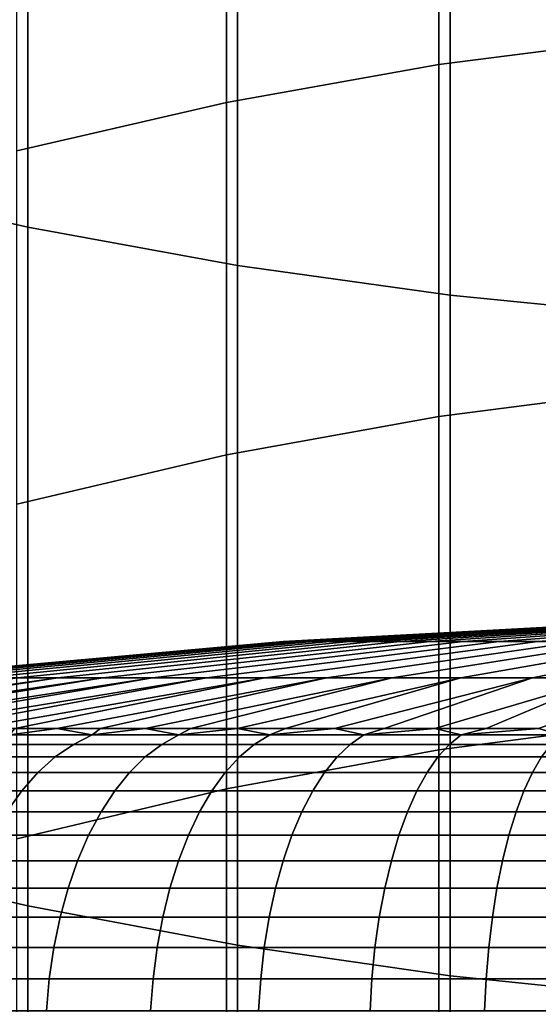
# Model space of a CAD drawing. Header units: metres. Extents: x -28 to 70, y -212 to 28.
# Tile 28 of 239: x -3.36 to -1.73, y -180.73 to -177.63. Entities that reach past the tile are written whole.
import ezdxf

# ---------------------------------------------------------------- set-up
doc = ezdxf.new("R2010")
doc.units = ezdxf.units.M
doc.layers.add('solid_10_261_102_XXX', color=7, linetype='CONTINUOUS')

msp = doc.modelspace()

# ---------------------------------------------------------------- linework, layer by layer
at = {"layer": 'solid_10_261_102_XXX'}
for points in [[(-3.984917, -175.944962, 395.617188), (-3.984917, -178.137787, 393.512451), (-3.334599, -178.284775, 393.661438), (-3.334599, -176.08783, 395.770172)], [(-3.334599, -176.08783, 395.770172), (-3.334599, -178.284775, 393.661438), (-2.673383, -178.405441, 393.783752), (-2.673383, -176.205093, 395.895721)], [(-2.673383, -176.205093, 395.895721), (-2.673383, -178.405441, 393.783752), (-2.00343, -178.499359, 393.878967), (-2.00343, -176.296387, 395.993469)], [(-2.00343, -176.296387, 395.993469), (-2.00343, -178.499359, 393.878967), (-1.326928, -178.566238, 393.946777), (-1.326928, -176.361389, 396.06308)], [(-1.362875, -176.520889, 358.016052), (-1.362875, -177.686432, 355.909576), (-2.039085, -177.772202, 355.955505), (-2.039085, -176.605362, 358.064301)], [(-2.039085, -176.605362, 358.064301), (-2.039085, -177.772202, 355.955505), (-2.708631, -177.891876, 356.019623), (-2.708631, -176.723251, 358.131653)], [(-2.708631, -176.723251, 358.131653), (-2.708631, -177.891876, 356.019623), (-3.369324, -178.04509, 356.101685), (-3.369324, -176.874161, 358.217865)], [(-1.362875, -177.686432, 355.909576), (-1.362875, -178.794006, 353.772064), (-2.039085, -178.880981, 353.815643), (-2.039085, -177.772202, 355.955505)], [(-2.039085, -177.772202, 355.955505), (-2.039085, -178.880981, 353.815643), (-2.708631, -179.00238, 353.876434), (-2.708631, -177.891876, 356.019623)], [(-2.708631, -177.891876, 356.019623), (-2.708631, -179.00238, 353.876434), (-3.369324, -179.157776, 353.954285), (-3.369324, -178.04509, 356.101685)], [(-3.984917, -178.137787, 393.512451), (-3.984917, -180.272308, 391.348572), (-3.334599, -180.423309, 391.4935), (-3.334599, -178.284775, 393.661438)], [(-3.334599, -178.284775, 393.661438), (-3.334599, -180.423309, 391.4935), (-2.673383, -180.547256, 391.612488), (-2.673383, -178.405441, 393.783752)], [(-2.673383, -178.405441, 393.783752), (-2.673383, -180.547256, 391.612488), (-2.00343, -180.643753, 391.705078), (-2.00343, -178.499359, 393.878967)], [(-2.00343, -178.499359, 393.878967), (-2.00343, -180.643753, 391.705078), (-1.326928, -180.712448, 391.771027), (-1.326928, -178.566238, 393.946777)], [(-1.362875, -178.794006, 353.772064), (-1.362875, -179.842773, 351.605103), (-2.039085, -179.930923, 351.646271), (-2.039085, -178.880981, 353.815643)], [(-2.039085, -178.880981, 353.815643), (-2.039085, -179.930923, 351.646271), (-2.708631, -180.053925, 351.703735), (-2.708631, -179.00238, 353.876434)], [(-2.708631, -179.00238, 353.876434), (-2.708631, -180.053925, 351.703735), (-3.369324, -180.211395, 351.777313), (-3.369324, -179.157776, 353.954285)], [(-1.26516, -179.522003, 291.299988), (-1.262211, -179.522003, 291.213654), (-2.524031, -179.590683, 291.12735), (-2.529929, -179.590683, 291.299988)], [(-1.262211, -179.522003, 291.386353), (-1.26516, -179.522003, 291.299988), (-2.529929, -179.590683, 291.299988), (-2.524031, -179.590683, 291.472656)], [(-1.262211, -179.522003, 291.213654), (-1.253376, -179.522003, 291.127716), (-2.506365, -179.590683, 290.955505), (-2.524031, -179.590683, 291.12735)], [(-1.253376, -179.522003, 291.47226), (-1.262211, -179.522003, 291.386353), (-2.524031, -179.590683, 291.472656), (-2.506365, -179.590683, 291.644501)], [(-1.253376, -179.522003, 291.127716), (-1.238698, -179.522003, 291.042603), (-2.477013, -179.590683, 290.785278), (-2.506365, -179.590683, 290.955505)], [(-1.238698, -179.522003, 291.557404), (-1.253376, -179.522003, 291.47226), (-2.506365, -179.590683, 291.644501), (-2.477013, -179.590683, 291.814728)], [(-1.238698, -179.522003, 291.042603), (-1.218245, -179.522003, 290.958649), (-2.436112, -179.590683, 290.617432), (-2.477013, -179.590683, 290.785278)], [(-1.218245, -179.522003, 291.641327), (-1.238698, -179.522003, 291.557404), (-2.477013, -179.590683, 291.814728), (-2.436112, -179.590683, 291.982574)], [(-1.218245, -179.522003, 290.958649), (-1.192111, -179.522003, 290.876312), (-2.383853, -179.590683, 290.452789), (-2.436112, -179.590683, 290.617432)], [(-1.192111, -179.522003, 291.723663), (-1.218245, -179.522003, 291.641327), (-2.436112, -179.590683, 291.982574), (-2.383853, -179.590683, 292.147217)], [(-1.192111, -179.522003, 290.876312), (-1.160419, -179.522003, 290.795959), (-2.32048, -179.590683, 290.292084), (-2.383853, -179.590683, 290.452789)], [(-1.160419, -179.522003, 291.804047), (-1.192111, -179.522003, 291.723663), (-2.383853, -179.590683, 292.147217), (-2.32048, -179.590683, 292.307922)], [(-1.160419, -179.522003, 290.795959), (-1.123317, -179.522003, 290.717957), (-2.246287, -179.590683, 290.136078), (-2.32048, -179.590683, 290.292084)], [(-1.123317, -179.522003, 291.88205), (-1.160419, -179.522003, 291.804047), (-2.32048, -179.590683, 292.307922), (-2.246287, -179.590683, 292.463928)], [(-1.123317, -179.522003, 290.717957), (-1.080977, -179.522003, 290.642639), (-2.16162, -179.590683, 289.985504), (-2.246287, -179.590683, 290.136078)], [(-1.080977, -179.522003, 291.957367), (-1.123317, -179.522003, 291.88205), (-2.246287, -179.590683, 292.463928), (-2.16162, -179.590683, 292.614502)], [(-1.080977, -179.522003, 290.642639), (-1.033598, -179.522003, 290.570404), (-2.066876, -179.590683, 289.841034), (-2.16162, -179.590683, 289.985504)], [(-1.033598, -179.522003, 292.029602), (-1.080977, -179.522003, 291.957367), (-2.16162, -179.590683, 292.614502), (-2.066876, -179.590683, 292.758972)], [(-1.033598, -179.522003, 290.570404), (-0.981399, -179.522003, 290.501587), (-1.962494, -179.590683, 289.7034), (-2.066876, -179.590683, 289.841034)], [(-0.981399, -179.522003, 292.098419), (-1.033598, -179.522003, 292.029602), (-2.066876, -179.590683, 292.758972), (-1.962494, -179.590683, 292.896606)], [(-0.981399, -179.522003, 290.501587), (-0.924625, -179.522003, 290.436462), (-1.848963, -179.590683, 289.573181), (-1.962494, -179.590683, 289.7034)], [(-0.924625, -179.522003, 292.163544), (-0.981399, -179.522003, 292.098419), (-1.962494, -179.590683, 292.896606), (-1.848963, -179.590683, 293.026825)], [(-0.924625, -179.522003, 290.436462), (-0.863539, -179.522003, 290.375366), (-1.726811, -179.590683, 289.45105), (-1.848963, -179.590683, 289.573181)], [(-0.863539, -179.522003, 292.22464), (-0.924625, -179.522003, 292.163544), (-1.848963, -179.590683, 293.026825), (-1.726811, -179.590683, 293.148956)], [(-0.863539, -179.522003, 290.375366), (-0.798427, -179.522003, 290.318604), (-1.596608, -179.590683, 289.337494), (-1.726811, -179.590683, 289.45105)], [(-0.798427, -179.522003, 292.281403), (-0.863539, -179.522003, 292.22464), (-1.726811, -179.590683, 293.148956), (-1.596608, -179.590683, 293.262482)], [(-2.529929, -179.590683, 291.299988), (-2.524031, -179.590683, 291.12735), (-3.782546, -179.705093, 291.04126), (-3.791384, -179.705093, 291.299988)], [(-2.524031, -179.590683, 291.472656), (-2.529929, -179.590683, 291.299988), (-3.791384, -179.705093, 291.299988), (-3.782546, -179.705093, 291.558746)], [(-2.524031, -179.590683, 291.12735), (-2.506365, -179.590683, 290.955505), (-3.756071, -179.705093, 290.783752), (-3.782546, -179.705093, 291.04126)], [(-2.506365, -179.590683, 291.644501), (-2.524031, -179.590683, 291.472656), (-3.782546, -179.705093, 291.558746), (-3.756071, -179.705093, 291.816254)], [(-2.506365, -179.590683, 290.955505), (-2.477013, -179.590683, 290.785278), (-3.712084, -179.705093, 290.528625), (-3.756071, -179.705093, 290.783752)], [(-2.477013, -179.590683, 291.814728), (-2.506365, -179.590683, 291.644501), (-3.756071, -179.705093, 291.816254), (-3.712084, -179.705093, 292.071381)], [(-2.477013, -179.590683, 290.785278), (-2.436112, -179.590683, 290.617432), (-3.650789, -179.705093, 290.2771), (-3.712084, -179.705093, 290.528625)], [(-2.436112, -179.590683, 291.982574), (-2.477013, -179.590683, 291.814728), (-3.712084, -179.705093, 292.071381), (-3.650789, -179.705093, 292.322906)], [(-2.436112, -179.590683, 290.617432), (-2.383853, -179.590683, 290.452789), (-3.572473, -179.705093, 290.030334), (-3.650789, -179.705093, 290.2771)], [(-2.383853, -179.590683, 292.147217), (-2.436112, -179.590683, 291.982574), (-3.650789, -179.705093, 292.322906), (-3.572473, -179.705093, 292.569672)], [(-2.383853, -179.590683, 290.452789), (-2.32048, -179.590683, 290.292084), (-3.477501, -179.705093, 289.78952), (-3.572473, -179.705093, 290.030334)], [(-2.32048, -179.590683, 292.307922), (-2.383853, -179.590683, 292.147217), (-3.572473, -179.705093, 292.569672), (-3.477501, -179.705093, 292.810486)], [(-2.32048, -179.590683, 290.292084), (-2.246287, -179.590683, 290.136078), (-3.366314, -179.705093, 289.555725), (-3.477501, -179.705093, 289.78952)], [(-2.246287, -179.590683, 292.463928), (-2.32048, -179.590683, 292.307922), (-3.477501, -179.705093, 292.810486), (-3.366314, -179.705093, 293.044281)], [(-2.246287, -179.590683, 290.136078), (-2.16162, -179.590683, 289.985504), (-3.239432, -179.705093, 289.330048), (-3.366314, -179.705093, 289.555725)], [(-2.16162, -179.590683, 292.614502), (-2.246287, -179.590683, 292.463928), (-3.366314, -179.705093, 293.044281), (-3.239432, -179.705093, 293.269928)], [(-2.16162, -179.590683, 289.985504), (-2.066876, -179.590683, 289.841034), (-3.097447, -179.705093, 289.113586), (-3.239432, -179.705093, 289.330048)], [(-2.066876, -179.590683, 292.758972), (-2.16162, -179.590683, 292.614502), (-3.239432, -179.705093, 293.269928), (-3.097447, -179.705093, 293.48642)], [(-2.066876, -179.590683, 289.841034), (-1.962494, -179.590683, 289.7034), (-2.94102, -179.705093, 288.907318), (-3.097447, -179.705093, 289.113586)], [(-1.962494, -179.590683, 292.896606), (-2.066876, -179.590683, 292.758972), (-3.097447, -179.705093, 293.48642), (-2.94102, -179.705093, 293.692688)], [(-1.962494, -179.590683, 289.7034), (-1.848963, -179.590683, 289.573181), (-2.77088, -179.705093, 288.712189), (-2.94102, -179.705093, 288.907318)], [(-1.848963, -179.590683, 293.026825), (-1.962494, -179.590683, 292.896606), (-2.94102, -179.705093, 293.692688), (-2.77088, -179.705093, 293.887817)], [(-1.848963, -179.590683, 289.573181), (-1.726811, -179.590683, 289.45105), (-2.587821, -179.705093, 288.529114), (-2.77088, -179.705093, 288.712189)], [(-1.726811, -179.590683, 293.148956), (-1.848963, -179.590683, 293.026825), (-2.77088, -179.705093, 293.887817), (-2.587821, -179.705093, 294.070892)], [(-1.726811, -179.590683, 289.45105), (-1.596608, -179.590683, 289.337494), (-2.392697, -179.705093, 288.358978), (-2.587821, -179.705093, 288.529114)], [(-1.596608, -179.590683, 293.262482), (-1.726811, -179.590683, 293.148956), (-2.587821, -179.705093, 294.070892), (-2.392697, -179.705093, 294.241028)], [(-1.596608, -179.590683, 289.337494), (-1.45896, -179.590683, 289.233124), (-2.186417, -179.705093, 288.202545), (-2.392697, -179.705093, 288.358978)], [(-1.45896, -179.590683, 293.366882), (-1.596608, -179.590683, 293.262482), (-2.392697, -179.705093, 294.241028), (-2.186417, -179.705093, 294.397461)], [(-1.45896, -179.590683, 289.233124), (-1.314511, -179.590683, 289.138367), (-1.969942, -179.705093, 288.060577), (-2.186417, -179.705093, 288.202545)], [(-1.314511, -179.590683, 293.461609), (-1.45896, -179.590683, 293.366882), (-2.186417, -179.705093, 294.397461), (-1.969942, -179.705093, 294.539429)], [(-1.314511, -179.590683, 289.138367), (-1.163932, -179.590683, 289.053711), (-1.744283, -179.705093, 287.933685), (-1.969942, -179.705093, 288.060577)], [(-1.163932, -179.590683, 293.546295), (-1.314511, -179.590683, 293.461609), (-1.969942, -179.705093, 294.539429), (-1.744283, -179.705093, 294.666321)], [(-1.163932, -179.590683, 289.053711), (-1.007926, -179.590683, 288.979523), (-1.510492, -179.705093, 287.82251), (-1.744283, -179.705093, 287.933685)], [(-1.007926, -179.590683, 293.620483), (-1.163932, -179.590683, 293.546295), (-1.744283, -179.705093, 294.666321), (-1.510492, -179.705093, 294.777496)], [(-4.453696, -179.864517, 293.66806), (-4.368339, -179.864517, 293.822052), (-3.239432, -179.705093, 293.269928), (-3.366314, -179.705093, 293.044281)], [(-4.368338, -179.864517, 288.777954), (-4.453695, -179.864517, 288.931946), (-3.366314, -179.705093, 289.555725), (-3.239432, -179.705093, 289.330048)], [(-4.368339, -179.864517, 293.822052), (-4.277659, -179.864517, 293.972961), (-3.239432, -179.705093, 293.269928)], [(-4.277659, -179.864517, 288.627045), (-4.368338, -179.864517, 288.777954), (-3.239432, -179.705093, 289.330048)], [(-4.181768, -179.864517, 288.47937), (-4.277659, -179.864517, 288.627045), (-3.239432, -179.705093, 289.330048), (-3.097447, -179.705093, 289.113586)], [(-4.277659, -179.864517, 293.972961), (-4.181768, -179.864517, 294.120636), (-3.097447, -179.705093, 293.48642), (-3.239432, -179.705093, 293.269928)], [(-4.080782, -179.864517, 288.335144), (-4.181768, -179.864517, 288.47937), (-3.097447, -179.705093, 289.113586)], [(-4.181768, -179.864517, 294.120636), (-4.080783, -179.864517, 294.264862), (-3.097447, -179.705093, 293.48642)], [(-4.080783, -179.864517, 294.264862), (-3.974826, -179.864517, 294.405457), (-2.94102, -179.705093, 293.692688), (-3.097447, -179.705093, 293.48642)], [(-3.974825, -179.864517, 288.19455), (-4.080782, -179.864517, 288.335144), (-3.097447, -179.705093, 289.113586), (-2.94102, -179.705093, 288.907318)], [(-3.974826, -179.864517, 294.405457), (-3.864026, -179.864517, 294.542297), (-2.94102, -179.705093, 293.692688)], [(-3.864025, -179.864517, 288.057709), (-3.974825, -179.864517, 288.19455), (-2.94102, -179.705093, 288.907318)], [(-3.864026, -179.864517, 294.542297), (-3.748518, -179.864517, 294.675171), (-2.77088, -179.705093, 293.887817), (-2.94102, -179.705093, 293.692688)], [(-3.748517, -179.864517, 287.924835), (-3.864025, -179.864517, 288.057709), (-2.94102, -179.705093, 288.907318), (-2.77088, -179.705093, 288.712189)], [(-3.748518, -179.864517, 294.675171), (-3.628444, -179.864517, 294.803925), (-2.77088, -179.705093, 293.887817)], [(-3.628442, -179.864517, 287.796082), (-3.748517, -179.864517, 287.924835), (-2.77088, -179.705093, 288.712189)], [(-3.628444, -179.864517, 294.803925), (-3.503949, -179.864517, 294.928436), (-2.587821, -179.705093, 294.070892), (-2.77088, -179.705093, 293.887817)], [(-3.503947, -179.864517, 287.67157), (-3.628442, -179.864517, 287.796082), (-2.77088, -179.705093, 288.712189), (-2.587821, -179.705093, 288.529114)], [(-3.503949, -179.864517, 294.928436), (-3.375184, -179.864517, 295.048492), (-2.587821, -179.705093, 294.070892)], [(-3.375183, -179.864517, 287.551514), (-3.503947, -179.864517, 287.67157), (-2.587821, -179.705093, 288.529114)], [(-3.375184, -179.864517, 295.048492), (-3.242307, -179.864517, 295.164001), (-2.392697, -179.705093, 294.241028), (-2.587821, -179.705093, 294.070892)], [(-3.242306, -179.864517, 287.436005), (-3.375183, -179.864517, 287.551514), (-2.587821, -179.705093, 288.529114), (-2.392697, -179.705093, 288.358978)], [(-3.242307, -179.864517, 295.164001), (-3.10548, -179.864517, 295.274811), (-2.392697, -179.705093, 294.241028)], [(-3.10548, -179.864517, 287.325195), (-3.242306, -179.864517, 287.436005), (-2.392697, -179.705093, 288.358978)], [(-2.964869, -179.864517, 287.219238), (-3.10548, -179.864517, 287.325195), (-2.392697, -179.705093, 288.358978), (-2.186417, -179.705093, 288.202545)], [(-3.10548, -179.864517, 295.274811), (-2.96487, -179.864517, 295.380768), (-2.186417, -179.705093, 294.397461), (-2.392697, -179.705093, 294.241028)], [(-2.96487, -179.864517, 295.380768), (-2.820648, -179.864517, 295.48175), (-2.186417, -179.705093, 294.397461)], [(-2.820647, -179.864517, 287.118256), (-2.964869, -179.864517, 287.219238), (-2.186417, -179.705093, 288.202545)], [(-2.820648, -179.864517, 295.48175), (-2.672989, -179.864517, 295.577637), (-1.969942, -179.705093, 294.539429), (-2.186417, -179.705093, 294.397461)], [(-2.672987, -179.864517, 287.022339), (-2.820647, -179.864517, 287.118256), (-2.186417, -179.705093, 288.202545), (-1.969942, -179.705093, 288.060577)], [(-2.672989, -179.864517, 295.577637), (-2.522074, -179.864517, 295.668335), (-1.969942, -179.705093, 294.539429)], [(-2.522072, -179.864517, 286.931671), (-2.672987, -179.864517, 287.022339), (-1.969942, -179.705093, 288.060577)], [(-2.522074, -179.864517, 295.668335), (-2.368086, -179.864517, 295.753693), (-1.744283, -179.705093, 294.666321), (-1.969942, -179.705093, 294.539429)], [(-2.368083, -179.864517, 286.846313), (-2.522072, -179.864517, 286.931671), (-1.969942, -179.705093, 288.060577), (-1.744283, -179.705093, 287.933685)], [(-2.368086, -179.864517, 295.753693), (-2.211213, -179.864517, 295.833618), (-1.744283, -179.705093, 294.666321)], [(-2.21121, -179.864517, 286.766388), (-2.368083, -179.864517, 286.846313), (-1.744283, -179.705093, 287.933685)], [(-2.211213, -179.864517, 295.833618), (-2.051646, -179.864517, 295.90802), (-1.510492, -179.705093, 294.777496), (-1.744283, -179.705093, 294.666321)], [(-2.051643, -179.864517, 286.691986), (-2.21121, -179.864517, 286.766388), (-1.744283, -179.705093, 287.933685), (-1.510492, -179.705093, 287.82251)], [(-2.051646, -179.864517, 295.90802), (-1.889579, -179.864517, 295.976807), (-1.510492, -179.705093, 294.777496)], [(-1.889576, -179.864517, 286.623169), (-2.051643, -179.864517, 286.691986), (-1.510492, -179.705093, 287.82251)], [(-1.889579, -179.864517, 295.976807), (-1.725209, -179.864517, 296.039917), (-1.269657, -179.705093, 294.872467), (-1.510492, -179.705093, 294.777496)], [(-1.725207, -179.864517, 286.560089), (-1.889576, -179.864517, 286.623169), (-1.510492, -179.705093, 287.82251), (-1.269657, -179.705093, 287.727539)], [(-1.362875, -179.842773, 351.605103), (-1.362875, -180.83197, 349.410278), (-2.039085, -180.921204, 349.449036), (-2.039085, -179.930923, 351.646271)], [(-3.45593, -179.914169, 295.240723), (-3.190794, -179.914169, 295.458313), (-3.13147, -179.884293, 295.381012), (-3.391676, -179.884293, 295.16748)], [(-3.190794, -179.914169, 287.141663), (-3.45593, -179.914169, 287.359253), (-3.391676, -179.884293, 287.432526), (-3.13147, -179.884293, 287.218994)], [(-3.391676, -179.884293, 295.16748), (-3.242307, -179.864517, 295.164001), (-3.375184, -179.864517, 295.048492)], [(-3.391676, -179.884293, 295.16748), (-3.13147, -179.884293, 295.381012), (-3.242307, -179.864517, 295.164001)], [(-3.391676, -179.884293, 287.432526), (-3.375183, -179.864517, 287.551514), (-3.242306, -179.864517, 287.436005)], [(-3.13147, -179.884293, 287.218994), (-3.391676, -179.884293, 287.432526), (-3.242306, -179.864517, 287.436005), (-3.10548, -179.864517, 287.325195)], [(-3.13147, -179.884293, 295.381012), (-3.10548, -179.864517, 295.274811), (-3.242307, -179.864517, 295.164001)], [(-3.190794, -179.914169, 295.458313), (-2.911995, -179.914169, 295.658112), (-2.857855, -179.884293, 295.577087), (-3.13147, -179.884293, 295.381012)], [(-2.911995, -179.914169, 286.941895), (-3.190794, -179.914169, 287.141663), (-3.13147, -179.884293, 287.218994), (-2.857855, -179.884293, 287.022919)], [(-3.13147, -179.884293, 295.381012), (-2.96487, -179.864517, 295.380768), (-3.10548, -179.864517, 295.274811)], [(-3.13147, -179.884293, 295.381012), (-2.857855, -179.884293, 295.577087), (-2.96487, -179.864517, 295.380768)], [(-3.13147, -179.884293, 287.218994), (-3.10548, -179.864517, 287.325195), (-2.964869, -179.864517, 287.219238)], [(-2.857855, -179.884293, 287.022919), (-3.13147, -179.884293, 287.218994), (-2.964869, -179.864517, 287.219238), (-2.820647, -179.864517, 287.118256)], [(-2.857855, -179.884293, 295.577087), (-2.820648, -179.864517, 295.48175), (-2.96487, -179.864517, 295.380768)], [(-2.911995, -179.914169, 295.658112), (-2.620727, -179.914169, 295.839233), (-2.572001, -179.884293, 295.754822), (-2.857855, -179.884293, 295.577087)], [(-2.620727, -179.914169, 286.760773), (-2.911995, -179.914169, 286.941895), (-2.857855, -179.884293, 287.022919), (-2.572001, -179.884293, 286.845154)], [(-2.857855, -179.884293, 295.577087), (-2.672989, -179.864517, 295.577637), (-2.820648, -179.864517, 295.48175)], [(-2.857855, -179.884293, 295.577087), (-2.572001, -179.884293, 295.754822), (-2.672989, -179.864517, 295.577637)], [(-2.857855, -179.884293, 287.022919), (-2.820647, -179.864517, 287.118256), (-2.672987, -179.864517, 287.022339)], [(-2.572001, -179.884293, 286.845154), (-2.857855, -179.884293, 287.022919), (-2.672987, -179.864517, 287.022339), (-2.522072, -179.864517, 286.931671)], [(-2.572001, -179.884293, 295.754822), (-2.522074, -179.864517, 295.668335), (-2.672989, -179.864517, 295.577637)], [(-2.620727, -179.914169, 295.839233), (-2.318235, -179.914169, 296.000916), (-2.275134, -179.884293, 295.913513), (-2.572001, -179.884293, 295.754822)], [(-2.318235, -179.914169, 286.599091), (-2.620727, -179.914169, 286.760773), (-2.572001, -179.884293, 286.845154), (-2.275134, -179.884293, 286.686493)], [(-2.572001, -179.884293, 295.754822), (-2.368086, -179.864517, 295.753693), (-2.522074, -179.864517, 295.668335)], [(-2.572001, -179.884293, 295.754822), (-2.275134, -179.884293, 295.913513), (-2.368086, -179.864517, 295.753693)], [(-2.572001, -179.884293, 286.845154), (-2.522072, -179.864517, 286.931671), (-2.368083, -179.864517, 286.846313)], [(-2.275134, -179.884293, 286.686493), (-2.572001, -179.884293, 286.845154), (-2.368083, -179.864517, 286.846313)], [(-2.275134, -179.884293, 295.913513), (-2.211213, -179.864517, 295.833618), (-2.368086, -179.864517, 295.753693)], [(-2.275134, -179.884293, 286.686493), (-2.368083, -179.864517, 286.846313), (-2.21121, -179.864517, 286.766388)], [(-2.318235, -179.914169, 296.000916), (-2.005817, -179.914169, 296.142456), (-1.968524, -179.884293, 296.052429), (-2.275134, -179.884293, 295.913513)], [(-2.005817, -179.914169, 286.45752), (-2.318235, -179.914169, 286.599091), (-2.275134, -179.884293, 286.686493), (-1.968524, -179.884293, 286.547546)], [(-2.275134, -179.884293, 295.913513), (-1.968524, -179.884293, 296.052429), (-2.051646, -179.864517, 295.90802), (-2.211213, -179.864517, 295.833618)], [(-2.275134, -179.884293, 286.686493), (-2.21121, -179.864517, 286.766388), (-2.051643, -179.864517, 286.691986)], [(-1.968524, -179.884293, 286.547546), (-2.275134, -179.884293, 286.686493), (-2.051643, -179.864517, 286.691986)], [(-1.968524, -179.884293, 296.052429), (-1.889579, -179.864517, 295.976807), (-2.051646, -179.864517, 295.90802)], [(-1.968524, -179.884293, 286.547546), (-2.051643, -179.864517, 286.691986), (-1.889576, -179.864517, 286.623169)], [(-2.005817, -179.914169, 296.142456), (-1.68481, -179.914169, 296.263275), (-1.653485, -179.884293, 296.171021), (-1.968524, -179.884293, 296.052429)], [(-1.68481, -179.914169, 286.3367), (-2.005817, -179.914169, 286.45752), (-1.968524, -179.884293, 286.547546), (-1.653485, -179.884293, 286.428986)], [(-1.968524, -179.884293, 296.052429), (-1.653485, -179.884293, 296.171021), (-1.725209, -179.864517, 296.039917), (-1.889579, -179.864517, 295.976807)], [(-1.968524, -179.884293, 286.547546), (-1.889576, -179.864517, 286.623169), (-1.725207, -179.864517, 286.560089)], [(-1.653485, -179.884293, 286.428986), (-1.968524, -179.884293, 286.547546), (-1.725207, -179.864517, 286.560089)], [(-3.517845, -179.953812, 295.31134), (-3.247959, -179.953812, 295.532837), (-3.190794, -179.914169, 295.458313), (-3.45593, -179.914169, 295.240723)], [(-3.247959, -179.953812, 287.067169), (-3.517845, -179.953812, 287.288666), (-3.45593, -179.914169, 287.359253), (-3.190794, -179.914169, 287.141663)], [(-3.247959, -179.953812, 295.532837), (-2.964165, -179.953812, 295.736176), (-2.911995, -179.914169, 295.658112), (-3.190794, -179.914169, 295.458313)], [(-2.964165, -179.953812, 286.8638), (-3.247959, -179.953812, 287.067169), (-3.190794, -179.914169, 287.141663), (-2.911995, -179.914169, 286.941895)], [(-2.964165, -179.953812, 295.736176), (-2.667678, -179.953812, 295.920563), (-2.620727, -179.914169, 295.839233), (-2.911995, -179.914169, 295.658112)], [(-2.667678, -179.953812, 286.679443), (-2.964165, -179.953812, 286.8638), (-2.911995, -179.914169, 286.941895), (-2.620727, -179.914169, 286.760773)], [(-2.667678, -179.953812, 295.920563), (-2.359768, -179.953812, 296.085144), (-2.318235, -179.914169, 296.000916), (-2.620727, -179.914169, 295.839233)], [(-2.359768, -179.953812, 286.514862), (-2.667678, -179.953812, 286.679443), (-2.620727, -179.914169, 286.760773), (-2.318235, -179.914169, 286.599091)], [(-2.359768, -179.953812, 296.085144), (-2.041752, -179.953812, 296.229218), (-2.005817, -179.914169, 296.142456), (-2.318235, -179.914169, 296.000916)], [(-2.041752, -179.953812, 286.370789), (-2.359768, -179.953812, 286.514862), (-2.318235, -179.914169, 286.599091), (-2.005817, -179.914169, 286.45752)], [(-2.041752, -179.953812, 296.229218), (-1.714994, -179.953812, 296.352203), (-1.68481, -179.914169, 296.263275), (-2.005817, -179.914169, 296.142456)], [(-1.714994, -179.953812, 286.247803), (-2.041752, -179.953812, 286.370789), (-2.005817, -179.914169, 286.45752), (-1.68481, -179.914169, 286.3367)], [(-2.039085, -179.930923, 351.646271), (-2.039085, -180.921204, 349.449036), (-2.708631, -181.045731, 349.503113), (-2.708631, -180.053925, 351.703735)], [(-3.576777, -180.002808, 295.37854), (-3.30237, -180.002808, 295.603729), (-3.247959, -179.953812, 295.532837), (-3.517845, -179.953812, 295.31134)], [(-3.30237, -180.002808, 286.996277), (-3.576777, -180.002808, 287.221466), (-3.517845, -179.953812, 287.288666), (-3.247959, -179.953812, 287.067169)], [(-3.30237, -180.002808, 295.603729), (-3.013822, -180.002808, 295.810516), (-2.964165, -179.953812, 295.736176), (-3.247959, -179.953812, 295.532837)], [(-3.013822, -180.002808, 286.78949), (-3.30237, -180.002808, 286.996277), (-3.247959, -179.953812, 287.067169), (-2.964165, -179.953812, 286.8638)], [(-3.013822, -180.002808, 295.810516), (-2.712368, -180.002808, 295.997955), (-2.667678, -179.953812, 295.920563), (-2.964165, -179.953812, 295.736176)], [(-2.712368, -180.002808, 286.602051), (-3.013822, -180.002808, 286.78949), (-2.964165, -179.953812, 286.8638), (-2.667678, -179.953812, 286.679443)], [(-2.712368, -180.002808, 295.997955), (-2.3993, -180.002808, 296.165283), (-2.359768, -179.953812, 296.085144), (-2.667678, -179.953812, 295.920563)], [(-2.3993, -180.002808, 286.434692), (-2.712368, -180.002808, 286.602051), (-2.667678, -179.953812, 286.679443), (-2.359768, -179.953812, 286.514862)], [(-2.3993, -180.002808, 296.165283), (-2.075957, -180.002808, 296.311798), (-2.041752, -179.953812, 296.229218), (-2.359768, -179.953812, 296.085144)], [(-2.075957, -180.002808, 286.288208), (-2.3993, -180.002808, 286.434692), (-2.359768, -179.953812, 286.514862), (-2.041752, -179.953812, 286.370789)], [(-2.075957, -180.002808, 296.311798), (-1.743724, -180.002808, 296.436859), (-1.714994, -179.953812, 296.352203), (-2.041752, -179.953812, 296.229218)], [(-1.743724, -180.002808, 286.163147), (-2.075957, -180.002808, 286.288208), (-2.041752, -179.953812, 286.370789), (-1.714994, -179.953812, 286.247803)], [(-1.743724, -180.002808, 296.436859), (-1.404025, -180.002808, 296.539886), (-1.380892, -179.953812, 296.453552), (-1.714994, -179.953812, 296.352203)], [(-1.404025, -180.002808, 286.06012), (-1.743724, -180.002808, 286.163147), (-1.714994, -179.953812, 286.247803), (-1.380892, -179.953812, 286.146454)], [(-3.632115, -180.060638, 295.44162), (-3.353463, -180.060638, 295.670319), (-3.30237, -180.002808, 295.603729), (-3.576777, -180.002808, 295.37854)], [(-3.353463, -180.060638, 286.929688), (-3.632115, -180.060638, 287.158356), (-3.576777, -180.002808, 287.221466), (-3.30237, -180.002808, 286.996277)], [(-3.353463, -180.060638, 295.670319), (-3.06045, -180.060638, 295.88028), (-3.013822, -180.002808, 295.810516), (-3.30237, -180.002808, 295.603729)], [(-3.06045, -180.060638, 286.719727), (-3.353463, -180.060638, 286.929688), (-3.30237, -180.002808, 286.996277), (-3.013822, -180.002808, 286.78949)], [(-3.06045, -180.060638, 295.88028), (-2.754333, -180.060638, 296.070648), (-2.712368, -180.002808, 295.997955), (-3.013822, -180.002808, 295.810516)], [(-2.754333, -180.060638, 286.529358), (-3.06045, -180.060638, 286.719727), (-3.013822, -180.002808, 286.78949), (-2.712368, -180.002808, 286.602051)], [(-2.754333, -180.060638, 296.070648), (-2.43642, -180.060638, 296.24057), (-2.3993, -180.002808, 296.165283), (-2.712368, -180.002808, 295.997955)], [(-2.43642, -180.060638, 286.359436), (-2.754333, -180.060638, 286.529358), (-2.712368, -180.002808, 286.602051), (-2.3993, -180.002808, 286.434692)], [(-2.43642, -180.060638, 296.24057), (-2.108075, -180.060638, 296.389343), (-2.075957, -180.002808, 296.311798), (-2.3993, -180.002808, 296.165283)], [(-2.108075, -180.060638, 286.210663), (-2.43642, -180.060638, 286.359436), (-2.3993, -180.002808, 286.434692), (-2.075957, -180.002808, 286.288208)], [(-2.108075, -180.060638, 296.389343), (-1.770702, -180.060638, 296.516327), (-1.743724, -180.002808, 296.436859), (-2.075957, -180.002808, 296.311798)], [(-1.770702, -180.060638, 286.083679), (-2.108075, -180.060638, 286.210663), (-2.075957, -180.002808, 286.288208), (-1.743724, -180.002808, 286.163147)], [(-1.770702, -180.060638, 296.516327), (-1.425747, -180.060638, 296.620972), (-1.404025, -180.002808, 296.539886), (-1.743724, -180.002808, 296.436859)], [(-1.425747, -180.060638, 285.979034), (-1.770702, -180.060638, 286.083679), (-1.743724, -180.002808, 286.163147), (-1.404025, -180.002808, 286.06012)], [(-3.683284, -180.126724, 295.499969), (-3.400706, -180.126724, 295.731873), (-3.353463, -180.060638, 295.670319), (-3.632115, -180.060638, 295.44162)], [(-3.400706, -180.126724, 286.868103), (-3.683284, -180.126724, 287.100006), (-3.632115, -180.060638, 287.158356), (-3.353463, -180.060638, 286.929688)], [(-3.400706, -180.126724, 295.731873), (-3.103565, -180.126724, 295.944824), (-3.06045, -180.060638, 295.88028), (-3.353463, -180.060638, 295.670319)], [(-3.103565, -180.126724, 286.655182), (-3.400706, -180.126724, 286.868103), (-3.353463, -180.060638, 286.929688), (-3.06045, -180.060638, 286.719727)], [(-2.708631, -180.053925, 351.703735), (-2.708631, -181.045731, 349.503113), (-3.369324, -181.205139, 349.572357), (-3.369324, -180.211395, 351.777313)], [(-3.103565, -180.126724, 295.944824), (-2.793135, -180.126724, 296.137848), (-2.754333, -180.060638, 296.070648), (-3.06045, -180.060638, 295.88028)], [(-2.793135, -180.126724, 286.462158), (-3.103565, -180.126724, 286.655182), (-3.06045, -180.060638, 286.719727), (-2.754333, -180.060638, 286.529358)], [(-2.793135, -180.126724, 296.137848), (-2.470744, -180.126724, 296.310181), (-2.43642, -180.060638, 296.24057), (-2.754333, -180.060638, 296.070648)], [(-2.470744, -180.126724, 286.289825), (-2.793135, -180.126724, 286.462158), (-2.754333, -180.060638, 286.529358), (-2.43642, -180.060638, 286.359436)], [(-2.470744, -180.126724, 296.310181), (-2.137773, -180.126724, 296.461029), (-2.108075, -180.060638, 296.389343), (-2.43642, -180.060638, 296.24057)], [(-2.137773, -180.126724, 286.138947), (-2.470744, -180.126724, 286.289825), (-2.43642, -180.060638, 286.359436), (-2.108075, -180.060638, 286.210663)], [(-2.137773, -180.126724, 296.461029), (-1.795648, -180.126724, 296.589813), (-1.770702, -180.060638, 296.516327), (-2.108075, -180.060638, 296.389343)], [(-1.795648, -180.126724, 286.010193), (-2.137773, -180.126724, 286.138947), (-2.108075, -180.060638, 286.210663), (-1.770702, -180.060638, 286.083679)], [(-1.795648, -180.126724, 296.589813), (-1.445833, -180.126724, 296.695923), (-1.425747, -180.060638, 296.620972), (-1.770702, -180.060638, 296.516327)], [(-1.445833, -180.126724, 285.904083), (-1.795648, -180.126724, 286.010193), (-1.770702, -180.060638, 286.083679), (-1.425747, -180.060638, 285.979034)], [(-3.443609, -180.200363, 295.787811), (-3.142719, -180.200363, 296.003418), (-3.103565, -180.126724, 295.944824), (-3.400706, -180.126724, 295.731873)], [(-3.142719, -180.200363, 286.596588), (-3.443609, -180.200363, 286.812195), (-3.400706, -180.126724, 286.868103), (-3.103565, -180.126724, 286.655182)], [(-3.142719, -180.200363, 296.003418), (-2.828373, -180.200363, 296.198883), (-2.793135, -180.126724, 296.137848), (-3.103565, -180.126724, 295.944824)], [(-2.828373, -180.200363, 286.401123), (-3.142719, -180.200363, 286.596588), (-3.103565, -180.126724, 286.655182), (-2.793135, -180.126724, 286.462158)], [(-2.828373, -180.200363, 296.198883), (-2.501915, -180.200363, 296.373383), (-2.470744, -180.126724, 296.310181), (-2.793135, -180.126724, 296.137848)], [(-2.501915, -180.200363, 286.226624), (-2.828373, -180.200363, 286.401123), (-2.793135, -180.126724, 286.462158), (-2.470744, -180.126724, 286.289825)], [(-2.501915, -180.200363, 296.373383), (-2.164743, -180.200363, 296.526154), (-2.137773, -180.126724, 296.461029), (-2.470744, -180.126724, 296.310181)], [(-2.164743, -180.200363, 286.073853), (-2.501915, -180.200363, 286.226624), (-2.470744, -180.126724, 286.289825), (-2.137773, -180.126724, 286.138947)], [(-2.164743, -180.200363, 296.526154), (-1.818301, -180.200363, 296.656555), (-1.795648, -180.126724, 296.589813), (-2.137773, -180.126724, 296.461029)], [(-1.818301, -180.200363, 285.943451), (-2.164743, -180.200363, 286.073853), (-2.137773, -180.126724, 286.138947), (-1.795648, -180.126724, 286.010193)], [(-1.818301, -180.200363, 296.656555), (-1.464073, -180.200363, 296.764008), (-1.445833, -180.126724, 296.695923), (-1.795648, -180.126724, 296.589813)], [(-1.464073, -180.200363, 285.835999), (-1.818301, -180.200363, 285.943451), (-1.795648, -180.126724, 286.010193), (-1.445833, -180.126724, 285.904083)], [(-3.481725, -180.280792, 295.837463), (-3.177505, -180.280792, 296.055481), (-3.142719, -180.200363, 296.003418), (-3.443609, -180.200363, 295.787811)], [(-3.177505, -180.280792, 286.544525), (-3.481725, -180.280792, 286.762543), (-3.443609, -180.200363, 286.812195), (-3.142719, -180.200363, 286.596588)], [(-3.177505, -180.280792, 296.055481), (-2.859679, -180.280792, 296.253113), (-2.828373, -180.200363, 296.198883), (-3.142719, -180.200363, 296.003418)], [(-2.859679, -180.280792, 286.346893), (-3.177505, -180.280792, 286.544525), (-3.142719, -180.200363, 286.596588), (-2.828373, -180.200363, 286.401123)], [(-2.859679, -180.280792, 296.253113), (-2.529608, -180.280792, 296.429535), (-2.501915, -180.200363, 296.373383), (-2.828373, -180.200363, 296.198883)], [(-2.529608, -180.280792, 286.170471), (-2.859679, -180.280792, 286.346893), (-2.828373, -180.200363, 286.401123), (-2.501915, -180.200363, 286.226624)], [(-2.529608, -180.280792, 296.429535), (-2.188704, -180.280792, 296.583984), (-2.164743, -180.200363, 296.526154), (-2.501915, -180.200363, 296.373383)], [(-2.188704, -180.280792, 286.015991), (-2.529608, -180.280792, 286.170471), (-2.501915, -180.200363, 286.226624), (-2.164743, -180.200363, 286.073853)], [(-2.188704, -180.280792, 296.583984), (-1.838428, -180.280792, 296.71582), (-1.818301, -180.200363, 296.656555), (-2.164743, -180.200363, 296.526154)], [(-1.838428, -180.280792, 285.884155), (-2.188704, -180.280792, 286.015991), (-2.164743, -180.200363, 286.073853), (-1.818301, -180.200363, 285.943451)], [(-1.838428, -180.280792, 296.71582), (-1.480279, -180.280792, 296.824463), (-1.464073, -180.200363, 296.764008), (-1.818301, -180.200363, 296.656555)], [(-1.480279, -180.280792, 285.775513), (-1.838428, -180.280792, 285.884155), (-1.818301, -180.200363, 285.943451), (-1.464073, -180.200363, 285.835999)], [(-3.984917, -180.272308, 391.348572), (-3.984917, -182.346924, 389.127197), (-3.334599, -182.501831, 389.267944), (-3.334599, -180.423309, 391.4935)], [(-3.514659, -180.367172, 295.880402), (-3.207562, -180.367172, 296.100464), (-3.177505, -180.280792, 296.055481), (-3.481725, -180.280792, 295.837463)], [(-3.207562, -180.367172, 286.499542), (-3.514659, -180.367172, 286.719604), (-3.481725, -180.280792, 286.762543), (-3.177505, -180.280792, 286.544525)], [(-3.207562, -180.367172, 296.100464), (-2.88673, -180.367172, 296.299957), (-2.859679, -180.280792, 296.253113), (-3.177505, -180.280792, 296.055481)], [(-2.88673, -180.367172, 286.300049), (-3.207562, -180.367172, 286.499542), (-3.177505, -180.280792, 286.544525), (-2.859679, -180.280792, 286.346893)], [(-2.88673, -180.367172, 296.299957), (-2.553536, -180.367172, 296.478058), (-2.529608, -180.280792, 296.429535), (-2.859679, -180.280792, 296.253113)], [(-2.553536, -180.367172, 286.121948), (-2.88673, -180.367172, 286.300049), (-2.859679, -180.280792, 286.346893), (-2.529608, -180.280792, 286.170471)], [(-2.553536, -180.367172, 296.478058), (-2.209407, -180.367172, 296.633972), (-2.188704, -180.280792, 296.583984), (-2.529608, -180.280792, 296.429535)], [(-2.209407, -180.367172, 285.966034), (-2.553536, -180.367172, 286.121948), (-2.529608, -180.280792, 286.170471), (-2.188704, -180.280792, 286.015991)], [(-2.209407, -180.367172, 296.633972), (-1.855818, -180.367172, 296.767059), (-1.838428, -180.280792, 296.71582), (-2.188704, -180.280792, 296.583984)], [(-1.855818, -180.367172, 285.832947), (-2.209407, -180.367172, 285.966034), (-2.188704, -180.280792, 286.015991), (-1.838428, -180.280792, 285.884155)], [(-1.855818, -180.367172, 296.767059), (-1.494281, -180.367172, 296.87674), (-1.480279, -180.280792, 296.824463), (-1.838428, -180.280792, 296.71582)], [(-1.494281, -180.367172, 285.723267), (-1.855818, -180.367172, 285.832947), (-1.838428, -180.280792, 285.884155), (-1.480279, -180.280792, 285.775513)], [(-3.54207, -180.458618, 295.916107), (-3.232578, -180.458618, 296.137909), (-3.207562, -180.367172, 296.100464), (-3.514659, -180.367172, 295.880402)], [(-3.232578, -180.458618, 286.462097), (-3.54207, -180.458618, 286.683899), (-3.514659, -180.367172, 286.719604), (-3.207562, -180.367172, 286.499542)], [(-3.232578, -180.458618, 296.137909), (-2.909243, -180.458618, 296.338959), (-2.88673, -180.367172, 296.299957), (-3.207562, -180.367172, 296.100464)], [(-2.909243, -180.458618, 286.261047), (-3.232578, -180.458618, 286.462097), (-3.207562, -180.367172, 286.499542), (-2.88673, -180.367172, 286.300049)], [(-2.909243, -180.458618, 296.338959), (-2.573451, -180.458618, 296.518433), (-2.553536, -180.367172, 296.478058), (-2.88673, -180.367172, 296.299957)], [(-2.573451, -180.458618, 286.081573), (-2.909243, -180.458618, 286.261047), (-2.88673, -180.367172, 286.300049), (-2.553536, -180.367172, 286.121948)], [(-2.573451, -180.458618, 296.518433), (-2.226638, -180.458618, 296.675568), (-2.209407, -180.367172, 296.633972), (-2.553536, -180.367172, 296.478058)], [(-2.226638, -180.458618, 285.924408), (-2.573451, -180.458618, 286.081573), (-2.553536, -180.367172, 286.121948), (-2.209407, -180.367172, 285.966034)], [(-2.226638, -180.458618, 296.675568), (-1.870291, -180.458618, 296.809692), (-1.855818, -180.367172, 296.767059), (-2.209407, -180.367172, 296.633972)], [(-1.870291, -180.458618, 285.790314), (-2.226638, -180.458618, 285.924408), (-2.209407, -180.367172, 285.966034), (-1.855818, -180.367172, 285.832947)], [(-1.870291, -180.458618, 296.809692), (-1.505935, -180.458618, 296.920227), (-1.494281, -180.367172, 296.87674), (-1.855818, -180.367172, 296.767059)], [(-1.505935, -180.458618, 285.679779), (-1.870291, -180.458618, 285.790314), (-1.855818, -180.367172, 285.832947), (-1.494281, -180.367172, 285.723267)], [(-3.334599, -180.423309, 391.4935), (-3.334599, -182.501831, 389.267944), (-2.673383, -182.628983, 389.383484), (-2.673383, -180.547256, 391.612488)], [(-3.563671, -180.554169, 295.944275), (-3.252291, -180.554169, 296.167389), (-3.232578, -180.458618, 296.137909), (-3.54207, -180.458618, 295.916107)], [(-3.252291, -180.554169, 286.432587), (-3.563671, -180.554169, 286.655731), (-3.54207, -180.458618, 286.683899), (-3.232578, -180.458618, 286.462097)], [(-3.252291, -180.554169, 296.167389), (-2.926985, -180.554169, 296.36969), (-2.909243, -180.458618, 296.338959), (-3.232578, -180.458618, 296.137909)], [(-2.926985, -180.554169, 286.230316), (-3.252291, -180.554169, 286.432587), (-3.232578, -180.458618, 286.462097), (-2.909243, -180.458618, 286.261047)], [(-2.926985, -180.554169, 296.36969), (-2.589145, -180.554169, 296.550262), (-2.573451, -180.458618, 296.518433), (-2.909243, -180.458618, 296.338959)], [(-2.589145, -180.554169, 286.049744), (-2.926985, -180.554169, 286.230316), (-2.909243, -180.458618, 286.261047), (-2.573451, -180.458618, 286.081573)], [(-2.589145, -180.554169, 296.550262), (-2.240217, -180.554169, 296.708374), (-2.226638, -180.458618, 296.675568), (-2.573451, -180.458618, 296.518433)], [(-2.240217, -180.554169, 285.891632), (-2.589145, -180.554169, 286.049744), (-2.573451, -180.458618, 286.081573), (-2.226638, -180.458618, 285.924408)], [(-2.240217, -180.554169, 296.708374), (-1.881697, -180.554169, 296.843292), (-1.870291, -180.458618, 296.809692), (-2.226638, -180.458618, 296.675568)], [(-1.881697, -180.554169, 285.756714), (-2.240217, -180.554169, 285.891632), (-2.226638, -180.458618, 285.924408), (-1.870291, -180.458618, 285.790314)], [(-1.881697, -180.554169, 296.843292), (-1.515119, -180.554169, 296.954498), (-1.505935, -180.458618, 296.920227), (-1.870291, -180.458618, 296.809692)], [(-1.515119, -180.554169, 285.645508), (-1.881697, -180.554169, 285.756714), (-1.870291, -180.458618, 285.790314), (-1.505935, -180.458618, 285.679779)], [(-3.579239, -180.652832, 295.964569), (-3.266499, -180.652832, 296.18866), (-3.252291, -180.554169, 296.167389), (-3.563671, -180.554169, 295.944275)], [(-3.266499, -180.652832, 286.411346), (-3.579239, -180.652832, 286.635437), (-3.563671, -180.554169, 286.655731), (-3.252291, -180.554169, 286.432587)], [(-3.266499, -180.652832, 296.18866), (-2.939771, -180.652832, 296.391846), (-2.926985, -180.554169, 296.36969), (-3.252291, -180.554169, 296.167389)], [(-2.939771, -180.652832, 286.20816), (-3.266499, -180.652832, 286.411346), (-3.252291, -180.554169, 286.432587), (-2.926985, -180.554169, 286.230316)], [(-2.939771, -180.652832, 296.391846), (-2.600455, -180.652832, 296.573212), (-2.589145, -180.554169, 296.550262), (-2.926985, -180.554169, 296.36969)], [(-2.600455, -180.652832, 286.026794), (-2.939771, -180.652832, 286.20816), (-2.926985, -180.554169, 286.230316), (-2.589145, -180.554169, 286.049744)], [(-2.673383, -180.547256, 391.612488), (-2.673383, -182.628983, 389.383484), (-2.00343, -182.727966, 389.47345), (-2.00343, -180.643753, 391.705078)], [(-2.600455, -180.652832, 296.573212), (-2.250004, -180.652832, 296.731995), (-2.240217, -180.554169, 296.708374), (-2.589145, -180.554169, 296.550262)], [(-2.250004, -180.652832, 285.868011), (-2.600455, -180.652832, 286.026794), (-2.589145, -180.554169, 286.049744), (-2.240217, -180.554169, 285.891632)], [(-2.250004, -180.652832, 296.731995), (-1.889917, -180.652832, 296.867523), (-1.881697, -180.554169, 296.843292), (-2.240217, -180.554169, 296.708374)], [(-1.889917, -180.652832, 285.732483), (-2.250004, -180.652832, 285.868011), (-2.240217, -180.554169, 285.891632), (-1.881697, -180.554169, 285.756714)], [(-1.889917, -180.652832, 296.867523), (-1.521738, -180.652832, 296.979218), (-1.515119, -180.554169, 296.954498), (-1.881697, -180.554169, 296.843292)], [(-1.521738, -180.652832, 285.620789), (-1.889917, -180.652832, 285.732483), (-1.881697, -180.554169, 285.756714), (-1.515119, -180.554169, 285.645508)], [(-3.588612, -180.753601, 295.976776), (-3.275053, -180.753601, 296.201477), (-3.266499, -180.652832, 296.18866), (-3.579239, -180.652832, 295.964569)], [(-3.275053, -180.753601, 286.398529), (-3.588612, -180.753601, 286.62323), (-3.579239, -180.652832, 286.635437), (-3.266499, -180.652832, 286.411346)], [(-3.275053, -180.753601, 296.201477), (-2.94747, -180.753601, 296.405182), (-2.939771, -180.652832, 296.391846), (-3.266499, -180.652832, 296.18866)], [(-2.94747, -180.753601, 286.194824), (-3.275053, -180.753601, 286.398529), (-3.266499, -180.652832, 286.411346), (-2.939771, -180.652832, 286.20816)], [(-2.94747, -180.753601, 296.405182), (-2.607265, -180.753601, 296.587006), (-2.600455, -180.652832, 296.573212), (-2.939771, -180.652832, 296.391846)], [(-2.607265, -180.753601, 286.013), (-2.94747, -180.753601, 286.194824), (-2.939771, -180.652832, 286.20816), (-2.600455, -180.652832, 286.026794)], [(-2.607265, -180.753601, 296.587006), (-2.255896, -180.753601, 296.746216), (-2.250004, -180.652832, 296.731995), (-2.600455, -180.652832, 296.573212)], [(-2.255896, -180.753601, 285.85379), (-2.607265, -180.753601, 286.013), (-2.600455, -180.652832, 286.026794), (-2.250004, -180.652832, 285.868011)], [(-2.255896, -180.753601, 296.746216), (-1.894866, -180.753601, 296.882111), (-1.889917, -180.652832, 296.867523), (-2.250004, -180.652832, 296.731995)], [(-1.894866, -180.753601, 285.717896), (-2.255896, -180.753601, 285.85379), (-2.250004, -180.652832, 285.868011), (-1.889917, -180.652832, 285.732483)], [(-2.00343, -180.643753, 391.705078), (-2.00343, -182.727966, 389.47345), (-1.326928, -182.798447, 389.537476), (-1.326928, -180.712448, 391.771027)], [(-1.894866, -180.753601, 296.882111), (-1.525723, -180.753601, 296.99408), (-1.521738, -180.652832, 296.979218), (-1.889917, -180.652832, 296.867523)], [(-1.525723, -180.753601, 285.605927), (-1.894866, -180.753601, 285.717896), (-1.889917, -180.652832, 285.732483), (-1.521738, -180.652832, 285.620789)]]:
    msp.add_3dface(points, dxfattribs=at)

doc.saveas('drawing.dxf')
